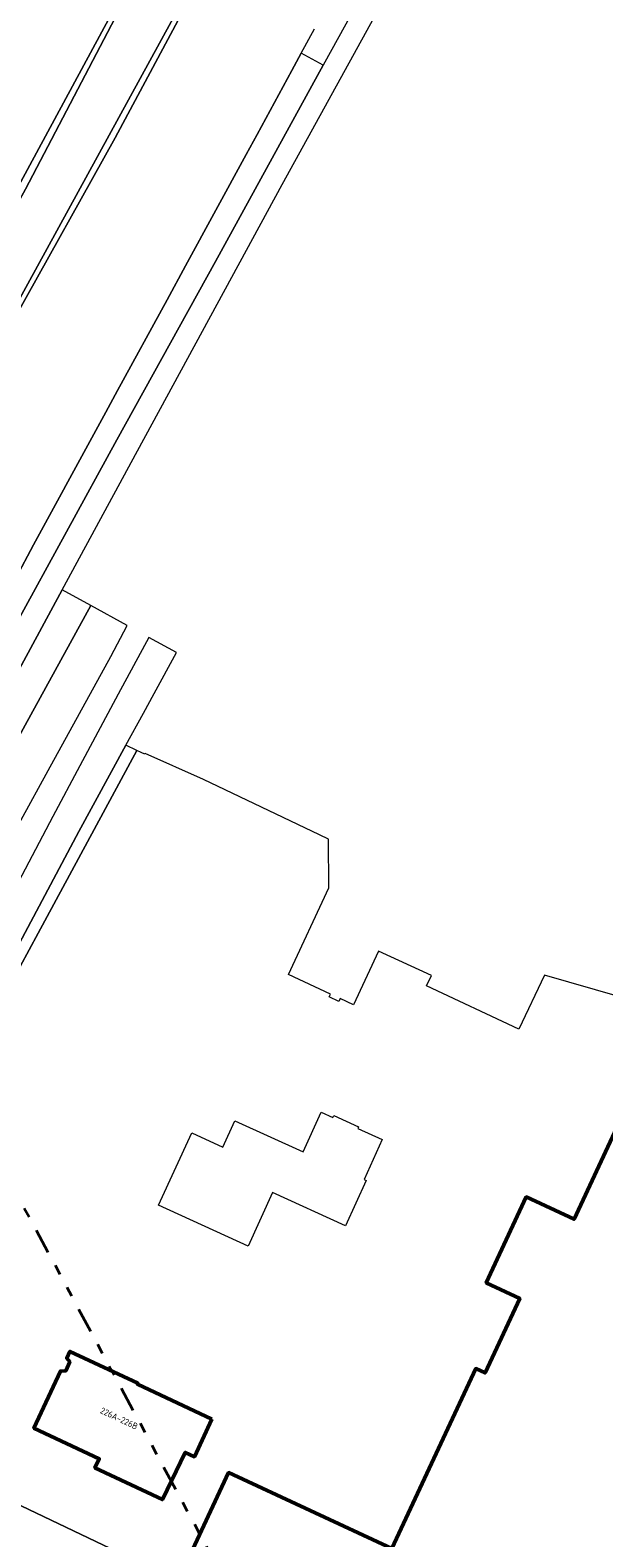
# Model space of a CAD drawing. Header units: metres. Extents: x 113441 to 115918, y 474822 to 477887.
# Tile 53 of 145: x 115266 to 115324, y 475958 to 476109. Entities that reach past the tile are written whole.
import ezdxf
from ezdxf.enums import TextEntityAlignment as Align

# ---------------------------------------------------------------- set-up
doc = ezdxf.new("R2010")
doc.units = ezdxf.units.M
doc.linetypes.add('AL-TEKENBLADGRENS', pattern=[11.5, 2.5, -1.5, 1, -1.5, 1, -1.5, 2.5])
for name, color, linetype, lineweight in [('B-WE-GR-BEPLANTING_CULTUUR_VASTE PLANTENVAK-GV', 252, 'Continuous', 18), ('B-WE-GR-GRAS-GV', 252, 'Continuous', 13), ('B-WE-GW-TALUD_KRUIN-G', 252, 'Continuous', 18), ('B-WE-OG-BEBOUWING-GV', 7, 'Continuous', 50), ('B-WE-OG-BEBOUWING-T18', 7, 'Continuous', 50), ('B-WE-OG-TERREIN_ERF-GV', 252, 'Continuous', 18), ('B-WE-OG-WATER-GV', 252, 'Continuous', 18), ('B-WE-OG-WATER_SLOOT-GV', 252, 'Continuous', 18), ('B-WE-OG-WEG-GV', 252, 'Continuous', 18), ('B-WE-VH-VERHARDING_ASFALT-GV', 252, 'Continuous', 18), ('X-XX-AL-TEKENBLADGRENS-G', 252, 'AL-TEKENBLADGRENS', 35)]:
    doc.layers.add(name, color=color, linetype=linetype, lineweight=lineweight)
doc.styles.add('NLCS-ISO-ANNOTATIEF-T18', font='NLCS-ISO.ttf', dxfattribs={"height": 1.8})

msp = doc.modelspace()

# ---------------------------------------------------------------- linework, layer by layer
at = {"layer": 'B-WE-GR-BEPLANTING_CULTUUR_VASTE PLANTENVAK-GV'}
msp.add_lwpolyline([(115264.857, 476049.301), (115274.957, 476067.75), (115284.827, 476085.636), (115295.627, 476105.351), (115293.441, 476106.553), (115292.488, 476104.801), (115289.003, 476098.391), (115287.912, 476096.385), (115281.838, 476085.215), (115279.975, 476081.788), (115275.024, 476072.684), (115273.843, 476070.512), (115272.848, 476068.682), (115266.603, 476057.198), (115264.8, 476053.882)], dxfattribs=at)
at = {"layer": 'B-WE-GR-GRAS-GV'}
for points in [[(115230.775, 476029.72), (115275.002, 476111.585), (115282.175, 476125), (115284.252, 476128.845), (115282.183, 476128.396), (115248.279, 476109.505), (115247.958, 476110.036), (115236.692, 476103.736), (115226.285, 476091.982), (115219.065, 476093.605), (115213.225, 476090.389), (115209.763, 476091.255), (115207.972, 476094.493), (115204.379, 476092.505), (115214.085, 476075.118), (115216.348, 476071.242), (115216.604, 476071.429), (115214.592, 476075.109), (115214.788, 476075.213)], [(115286.096, 476119.243), (115274.768, 476098.047), (115264.708, 476079.973), (115254.107, 476060.138), (115242.073, 476038.369), (115236.549, 476027.472)], [(115249.145, 476025.546), (115249.436, 476026.087), (115250.484, 476028.003), (115250.869, 476028.262), (115251.992, 476030.328), (115254.751, 476035.402), (115258.023, 476041.419), (115260.368, 476045.731), (115264.8, 476053.882), (115266.603, 476057.198), (115272.848, 476068.682), (115273.843, 476070.512), (115275.024, 476072.684), (115279.975, 476081.788), (115281.838, 476085.215), (115287.912, 476096.385), (115289.003, 476098.391), (115292.488, 476104.801), (115293.441, 476106.553), (115294.757, 476108.973)], [(115287.759, 475950.084), (115244.472, 475970.752), (115244.329, 475970.486), (115244.324, 475970.476), (115244.267, 475970.371), (115244.26, 475970.358), (115244.026, 475969.923), (115243.296, 475968.57), (115242.355, 475966.824), (115242.024, 475966.209), (115240.669, 475963.695), (115240.255, 475962.928), (115239.158, 475960.893), (115238.678, 475960.002), (115238.634, 475959.92), (115237.536, 475957.884), (115236.689, 475956.313)]]:
    msp.add_lwpolyline(points, dxfattribs=at)
at = {"layer": 'B-WE-GW-TALUD_KRUIN-G'}
msp.add_lwpolyline([(115295.627, 476105.351), (115293.441, 476106.553), (115292.488, 476104.801), (115289.003, 476098.391), (115287.912, 476096.385), (115281.838, 476085.215), (115279.975, 476081.788), (115275.024, 476072.684), (115273.843, 476070.512), (115272.848, 476068.682), (115266.603, 476057.198), (115264.8, 476053.882), (115260.368, 476045.731), (115258.023, 476041.419), (115254.751, 476035.402), (115251.992, 476030.328), (115250.869, 476028.262), (115250.484, 476028.003), (115249.436, 476026.087), (115249.145, 476025.546), (115247.679, 476022.822), (115246.383, 476020.413)], dxfattribs=at)
at = {"layer": 'B-WE-OG-BEBOUWING-GV'}
for points in [[(115421.01, 475968.265), (115330.49, 476010.407), (115320.797, 475989.549), (115315.993, 475991.789), (115311.983, 475983.184), (115315.354, 475981.612), (115311.874, 475974.142), (115310.94, 475974.577), (115302.523, 475956.511), (115286.153, 475964.139), (115281.204, 475953.516), (115287.923, 475950.386), (115288.898, 475949.932), (115291.421, 475948.757), (115291.771, 475948.594), (115294.112, 475947.503), (115294.978, 475949.362), (115443.343, 475880.046), (115451.238, 475896.56), (115452.145, 475896.139), (115464.463, 475922.69), (115445.784, 475931.356), (115455.524, 475952.197)], [(115284.479, 475969.487), (115277.001, 475972.995), (115277.051, 475973.103), (115270.243, 475976.297), (115269.922, 475975.613), (115270.219, 475975.231), (115269.824, 475974.331), (115269.294, 475974.316), (115266.637, 475968.603), (115273.178, 475965.523), (115272.741, 475964.616), (115279.521, 475961.433), (115281.812, 475966.155), (115282.717, 475965.73)]]:
    msp.add_lwpolyline(points, close=True, dxfattribs=at)
at = {"layer": 'B-WE-OG-TERREIN_ERF-GV'}
for points in [[(115281.204, 475953.516), (115286.153, 475964.139), (115302.523, 475956.511), (115310.94, 475974.577), (115311.874, 475974.142), (115315.354, 475981.612), (115311.983, 475983.184), (115315.993, 475991.789), (115320.797, 475989.549), (115330.49, 476010.407), (115317.82, 476014.033), (115315.256, 476008.609), (115306.007, 476012.981), (115306.485, 476013.992), (115301.183, 476016.455), (115298.684, 476011.076), (115297.341, 476011.699), (115297.201, 476011.399), (115296.23, 476011.849), (115296.369, 476012.148), (115292.151, 476014.107), (115296.191, 476022.804), (115296.16, 476027.676), (115295.267, 476028.103), (115283.64, 476033.657), (115277.791, 476036.272), (115277.752, 476036.205), (115277.369, 476036.383), (115276.947, 476036.579), (115267.059, 476018.265), (115264.34, 476013.23)], [(115244.472, 475970.752), (115287.759, 475950.084)]]:
    msp.add_lwpolyline(points, dxfattribs=at)
for points in [[(115282.459, 475998.215), (115285.583, 475996.795), (115286.776, 475999.419), (115293.613, 475996.311), (115295.425, 476000.298), (115296.618, 475999.756), (115296.705, 475999.947), (115299.19, 475998.818), (115299.116, 475998.654), (115301.555, 475997.545), (115299.73, 475993.53), (115299.937, 475993.436), (115297.872, 475988.892), (115290.55, 475992.221), (115288.115, 475986.866), (115279.127, 475990.961)], [(115284.479, 475969.487), (115282.717, 475965.73), (115281.812, 475966.155), (115279.521, 475961.433), (115272.741, 475964.616), (115273.178, 475965.523), (115266.637, 475968.603), (115269.294, 475974.316), (115269.824, 475974.331), (115270.219, 475975.231), (115269.922, 475975.613), (115270.243, 475976.297), (115277.051, 475973.103), (115277.001, 475972.995)]]:
    msp.add_lwpolyline(points, close=True, dxfattribs=at)
at = {"layer": 'B-WE-OG-WATER-GV'}
for points in [[(115342.258, 476221.824), (115342.748, 476223.071), (115340.87, 476224.103), (115339.211, 476225.015), (115338.315, 476223.448), (115322.226, 476195.293), (115318.182, 476188.044), (115309.469, 476172.3), (115297.858, 476151.605), (115286.146, 476130.814), (115275.146, 476110.793), (115265.782, 476092.898), (115253.537, 476070.641), (115243.557, 476051.875), (115235.043, 476036.225), (115231.669, 476028.228), (115231.352, 476027.447), (115231.663, 476027.212), (115232.028, 476026.936), (115233.195, 476026.312), (115233.719, 476026.062)], [(115234.889, 476026.551), (115287.589, 476122.855), (115340.873, 476218.298), (115342.258, 476221.824)]]:
    msp.add_lwpolyline(points, dxfattribs=at)
at = {"layer": 'B-WE-OG-WATER_SLOOT-GV'}
for points in [[(115329.314, 476196.729), (115333.381, 476204.129), (115342.96, 476221.557), (115344.155, 476223.731), (115342.748, 476223.071), (115342.258, 476221.824), (115340.873, 476218.298), (115287.589, 476122.855), (115234.889, 476026.551)], [(115233.02, 476026.041), (115233.897, 476025.588), (115235.149, 476025.699), (115235.182, 476025.683), (115236.549, 476027.472), (115242.073, 476038.369), (115254.107, 476060.138), (115264.708, 476079.973), (115274.768, 476098.047), (115286.096, 476119.243), (115288.015, 476121.594), (115320.397, 476180.508), (115329.314, 476196.729)], [(115318.182, 476188.044), (115322.226, 476195.293), (115322.057, 476195.601), (115321.795, 476195.114), (115312.573, 476178.793), (115302.35, 476160.763), (115284.252, 476128.845), (115282.175, 476125), (115275.002, 476111.585), (115230.775, 476029.72)], [(115231.408, 476026.79), (115231.663, 476027.212), (115231.352, 476027.447), (115231.669, 476028.228), (115235.043, 476036.225), (115243.557, 476051.875), (115253.537, 476070.641), (115265.782, 476092.898), (115275.146, 476110.793), (115286.146, 476130.814), (115297.858, 476151.605), (115309.469, 476172.3), (115318.182, 476188.044)]]:
    msp.add_lwpolyline(points, dxfattribs=at)
at = {"layer": 'B-WE-OG-WEG-GV'}
for points in [[(115319.443, 476148.441), (115295.627, 476105.351), (115284.827, 476085.636), (115274.957, 476067.75), (115264.857, 476049.301)], [(115259.25, 476033.79), (115269.468, 476052.684), (115277.01, 476066.63), (115291.51, 476093.36), (115300.79, 476110.17)], [(115264.34, 476013.23), (115267.059, 476018.265), (115276.947, 476036.579), (115275.83, 476037.1), (115271.15, 476028.45), (115264.602, 476016.177)]]:
    msp.add_lwpolyline(points, dxfattribs=at)
at = {"layer": 'B-WE-VH-VERHARDING_ASFALT-GV'}
for points in [[(115272.329, 476051.113), (115269.468, 476052.684), (115259.25, 476033.79), (115254.475, 476025.182), (115252.946, 476022.461), (115240.888, 476000.18), (115221.729, 475964.77), (115224.928, 475963.062), (115251.885, 476013.557), (115254.937, 476019.246), (115259.844, 476028.312), (115265.745, 476039.131)], [(115256.05, 476012.04), (115256.72, 476013.35), (115264.76, 476028.52), (115265.365, 476029.623), (115268.071, 476034.561), (115274.34, 476046), (115275.971, 476049.111), (115272.329, 476051.113), (115265.745, 476039.131), (115259.844, 476028.312), (115254.937, 476019.246), (115251.885, 476013.557), (115224.928, 475963.062), (115228.356, 475961.232), (115231.48, 475967.02), (115238.64, 475980.2)], [(115258.35, 476004.699), (115263.74, 476014.56), (115264.602, 476016.177), (115271.15, 476028.45), (115275.83, 476037.1), (115277.61, 476040.33), (115278.7, 476042.3), (115280.913, 476046.396), (115278.164, 476047.906), (115275.07, 476042.24), (115271.236, 476035.041), (115268.53, 476029.96), (115258.45, 476010.85), (115257.457, 476008.993), (115243.12, 475982.18), (115234.21, 475965.93), (115230.914, 475959.866), (115233.337, 475958.573), (115236.49, 475964.48), (115247.49, 475984.83)]]:
    msp.add_lwpolyline(points, close=True, dxfattribs=at)
at = {"layer": 'X-XX-AL-TEKENBLADGRENS-G'}
msp.add_lwpolyline([(114444.131, 477518.262), (115425.394, 475693.653), (115098.243, 474839.844), (114578.24, 475162.508), (113568.556, 477049.85), (114444.131, 477518.262)], dxfattribs=at)

# ---------------------------------------------------------------- texts
at = {"layer": 'B-WE-OG-BEBOUWING-T18', "style": 'NLCS-ISO-ANNOTATIEF-T18'}
msp.add_text('226A-226B', height=0.64, rotation=334.9, dxfattribs=at).set_placement((115275.171, 475969.567), align=Align.MIDDLE)

doc.saveas('drawing.dxf')
